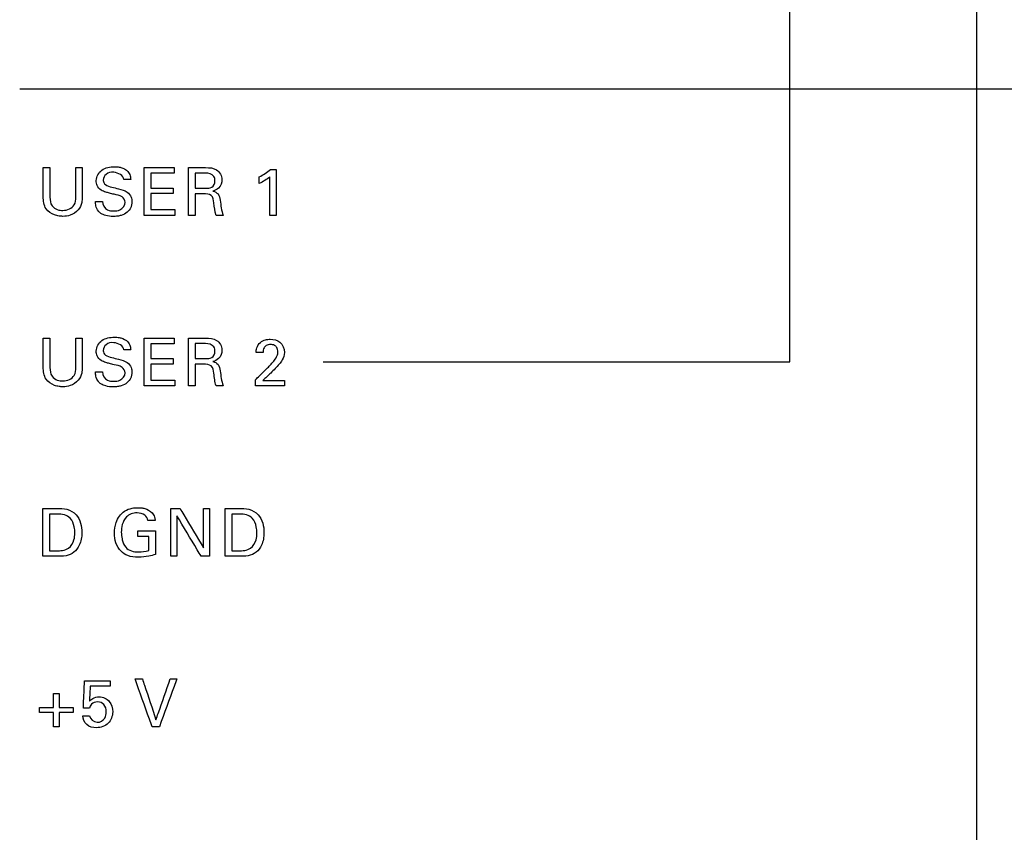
# Model space of a CAD drawing. Header units: inches. Extents: x 0 to 34, y 0 to 22.
# Tile 57 of 100: x 14.9 to 16, y 15.6 to 16.5. Entities that reach past the tile are written whole.
import ezdxf

# ---------------------------------------------------------------- set-up
doc = ezdxf.new("R2010")
doc.units = ezdxf.units.IN
doc.header["$LTSCALE"] = 1.87
doc.header["$MEASUREMENT"] = 0
doc.layers.get('0').update_dxf_attribs({"linetype": 'CONTINUOUS'})
doc.layers.add('DATUMCURVES', color=7, linetype='CONTINUOUS')
doc.layers.add('DIMENSIONS', color=7, linetype='CONTINUOUS')
doc.styles.get("Standard").update_dxf_attribs({"font": 'txt', "width": 0.8})
doc.dimstyles.new('DIMSTYLE_1', dxfattribs={"dimtxt": 0.125, "dimasz": 0.18, "dimexe": 0.18, "dimexo": 0.0625, "dimgap": 0.09, "dimtad": 0, "dimtih": 1, "dimtoh": 1, "dimdec": 3, "dimzin": 4, "dimdsep": 46, "dimtxsty": 'STANDARD', "dimblk": '_FILLED', "dimblk1": '_FILLED', "dimblk2": '_FILLED', "dimcen": 0.09, "dimadec": 0, "dimazin": 0, "dimtp": 0.001, "dimtm": 0.001, "dimtfac": 1, "dimtdec": 3, "dimtofl": 0, "dimtmove": 0, "dimatfit": 3, "dimldrblk": '_FILLED', "dimfxl": 1, "dimtolj": 1, "dimtzin": 4, "dimarcsym": 0})

# ---------------------------------------------------------------- blocks, each defined once
blk = doc.blocks.new('_FILLED')
at = {"color": 0, "linetype": 'BYBLOCK'}
blk.add_solid([(0, 0), (-1, 0.1736), (-1, -0.1736)], dxfattribs=at)
blk = doc.blocks.new('*D23')
at = {"layer": 'DIMENSIONS', "color": 2, "linetype": 'CONTINUOUS'}
for p, q in [((14.8785, 16.4543), (17.9417, 16.4543)), ((17.8167, 16.4543), (17.8167, 13.5329)), ((17.8167, 10.4104), (17.8167, 13.2829)), ((14.8785, 10.4104), (17.9417, 10.4104))]:
    blk.add_line(p, q, dxfattribs=at)
at = {"layer": 'DIMENSIONS', "color": 2, "linetype": 'CONTINUOUS', "xscale": 0.18, "yscale": 0.18, "zscale": 0.18}
for p, rotation in [((17.8167, 16.4543), 90), ((17.8167, 10.4104), 270)]:
    blk.add_blockref('_FILLED', p, dxfattribs=dict(at, rotation=rotation))
at = {"layer": 'DIMENSIONS', "color": 2, "linetype": 'CONTINUOUS', "width": 0.8}
for s, p in [('[', (17.7292, 13.3454)), (']', (18.4292, 13.3454)), ('6.044', (17.1042, 13.3454)), ('153.52', (17.8292, 13.3454))]:
    blk.add_text(s, height=0.125, dxfattribs=at).set_placement(p)

msp = doc.modelspace()

# ---------------------------------------------------------------- linework, layer by layer
at = {"layer": 'DATUMCURVES', "color": 40, "linetype": 'CONTINUOUS'}
for points, knots in [([(15.9845, 18.156, 0.8645), (15.9845, 17.7306, 0.8645), (15.9845, 15.0079, 0.8645), (15.9845, 12.2853, 0.8645), (15.9845, 9.9881, 0.8645)], [0, 0, 0, 0, 0.15625, 1, 1, 1, 1]), ([(15.7689, 16.1391, 0.8645), (15.7689, 16.1877, 0.8645), (15.7689, 16.4992, 0.8645), (15.7689, 16.8107, 0.8645), (15.7689, 17.0735, 0.8645)], [0, 0, 0, 0, 0.15625, 1, 1, 1, 1]), ([(14.9058, 16.3298, 0.8645), (14.9058, 16.3315, 0.8645), (14.9058, 16.3427, 0.8645), (14.9058, 16.3539, 0.8645), (14.9058, 16.3634, 0.8645)], [0, 0, 0, 0, 0.15625, 1, 1, 1, 1]), ([(14.9135, 16.3634, 0.8645), (14.9135, 16.3616, 0.8645), (14.9135, 16.3502, 0.8645), (14.9135, 16.3388, 0.8645), (14.9135, 16.3292, 0.8645)], [0, 0, 0, 0, 0.15625, 1, 1, 1, 1]), ([(14.9434, 16.3295, 0.8645), (14.9434, 16.3313, 0.8645), (14.9434, 16.3426, 0.8645), (14.9434, 16.3539, 0.8645), (14.9434, 16.3634, 0.8645)], [0, 0, 0, 0, 0.15625, 1, 1, 1, 1]), ([(14.9508, 16.3634, 0.8645), (14.9508, 16.3616, 0.8645), (14.9508, 16.3503, 0.8645), (14.9508, 16.3389, 0.8645), (14.9508, 16.3294, 0.8645)], [0, 0, 0, 0, 0.15625, 1, 1, 1, 1]), ([(15.0004, 16.3233, 0.8645), (15.0004, 16.3257, 0.8645), (14.9968, 16.3313, 0.8645), (14.9889, 16.3321, 0.8645), (14.9827, 16.3338, 0.8645), (14.9776, 16.3352, 0.8645), (14.9722, 16.3372, 0.8645), (14.9678, 16.3421, 0.8645), (14.966, 16.3511, 0.8645), (14.9712, 16.3604, 0.8645), (14.9804, 16.3638, 0.8645), (14.9873, 16.3647, 0.8645), (14.9918, 16.3643, 0.8645), (14.9936, 16.364, 0.8645)], [0, 0, 0, 0, 0.089381, 0.210989, 0.281629, 0.334689, 0.408526, 0.494877, 0.567064, 0.741252, 0.83297, 0.929521, 1, 1, 1, 1]), ([(14.9989, 16.3496, 0.8645), (14.9987, 16.3544, 0.8645), (14.9887, 16.3595, 0.8645), (14.9783, 16.3571, 0.8645), (14.975, 16.3515, 0.8645), (14.9751, 16.3488, 0.8645), (14.9751, 16.3487, 0.8645)], [0, 0, 0, 0, 0.458127, 0.755131, 0.988308, 1, 1, 1, 1]), ([(14.9936, 16.364, 0.8645), (14.9942, 16.3638, 0.8645), (14.9979, 16.363, 0.8645), (15.0033, 16.3604, 0.8645), (15.0065, 16.3545, 0.8645), (15.0068, 16.3511, 0.8645), (15.0069, 16.3496, 0.8645)], [0, 0, 0, 0, 0.08846, 0.522519, 0.795769, 1, 1, 1, 1]), ([(15.0225, 16.3634, 0.8645), (15.0243, 16.3634, 0.8645), (15.0359, 16.3634, 0.8645), (15.0474, 16.3634, 0.8645), (15.0571, 16.3634, 0.8645)], [0, 0, 0, 0, 0.15625, 1, 1, 1, 1]), ([(15.0225, 16.3082, 0.8645), (15.0225, 16.3111, 0.8645), (15.0225, 16.3295, 0.8645), (15.0225, 16.3479, 0.8645), (15.0225, 16.3634, 0.8645)], [0, 0, 0, 0, 0.15625, 1, 1, 1, 1]), ([(15.0571, 16.3569, 0.8645), (15.0557, 16.3569, 0.8645), (15.0468, 16.3569, 0.8645), (15.0378, 16.3569, 0.8645), (15.0302, 16.3569, 0.8645)], [0, 0, 0, 0, 0.15625, 1, 1, 1, 1]), ([(15.0302, 16.3569, 0.8645), (15.0302, 16.356, 0.8645), (15.0302, 16.3503, 0.8645), (15.0302, 16.3445, 0.8645), (15.0302, 16.3397, 0.8645)], [0, 0, 0, 0, 0.15625, 1, 1, 1, 1]), ([(15.0738, 16.3634, 0.8645), (15.0748, 16.3634, 0.8645), (15.0814, 16.3634, 0.8645), (15.088, 16.3634, 0.8645), (15.0935, 16.3634, 0.8645)], [0, 0, 0, 0, 0.15625, 1, 1, 1, 1]), ([(15.0738, 16.3082, 0.8645), (15.0738, 16.3111, 0.8645), (15.0738, 16.3295, 0.8645), (15.0738, 16.3479, 0.8645), (15.0738, 16.3634, 0.8645)], [0, 0, 0, 0, 0.15625, 1, 1, 1, 1]), ([(15.0812, 16.357, 0.8645), (15.0812, 16.3561, 0.8645), (15.0812, 16.3503, 0.8645), (15.0812, 16.3445, 0.8645), (15.0812, 16.3396, 0.8645)], [0, 0, 0, 0, 0.15625, 1, 1, 1, 1]), ([(15.1043, 16.348, 0.8645), (15.1043, 16.3498, 0.8645), (15.1033, 16.3555, 0.8645), (15.0968, 16.357, 0.8645), (15.0933, 16.357, 0.8645)], [0, 0, 0, 0, 0.338154, 1, 1, 1, 1]), ([(15.0935, 16.3634, 0.8645), (15.0978, 16.3634, 0.8645), (15.1073, 16.3629, 0.8645), (15.1142, 16.3503, 0.8645), (15.1099, 16.3397, 0.8645), (15.1043, 16.3368, 0.8645), (15.1019, 16.3362, 0.8645)], [0, 0, 0, 0, 0.296361, 0.58913, 0.830087, 1, 1, 1, 1]), ([(15.1751, 16.3611, 0.8645), (15.1751, 16.3583, 0.8645), (15.1751, 16.3407, 0.8645), (15.1751, 16.3231, 0.8645), (15.1751, 16.3082, 0.8645)], [0, 0, 0, 0, 0.15625, 1, 1, 1, 1]), ([(14.9751, 16.3487, 0.8645), (14.9753, 16.3469, 0.8645), (14.9776, 16.3423, 0.8645), (14.9824, 16.3415, 0.8645), (14.985, 16.3409, 0.8645)], [0, 0, 0, 0, 0.406554, 1, 1, 1, 1]), ([(15.1678, 16.3082, 0.8645), (15.1678, 16.3105, 0.8645), (15.1678, 16.3254, 0.8645), (15.1678, 16.3402, 0.8645), (15.1678, 16.3528, 0.8645)], [0, 0, 0, 0, 0.15625, 1, 1, 1, 1]), ([(15.0028, 16.3351, 0.8645), (15.0049, 16.3337, 0.8645), (15.0078, 16.3301, 0.8645), (15.0085, 16.3246, 0.8645), (15.0081, 16.3206, 0.8645), (15.0067, 16.3162, 0.8645), (15.0029, 16.3112, 0.8645), (14.997, 16.3083, 0.8645), (14.9914, 16.3071, 0.8645), (14.9854, 16.3068, 0.8645), (14.9788, 16.3074, 0.8645), (14.9741, 16.3094, 0.8645), (14.9724, 16.3105, 0.8645)], [0, 0, 0, 0, 0.129016, 0.217516, 0.27858, 0.337381, 0.454951, 0.587219, 0.663939, 0.749688, 0.896446, 1, 1, 1, 1]), ([(14.985, 16.3409, 0.8645), (14.9877, 16.3402, 0.8645), (14.9937, 16.3387, 0.8645), (14.9999, 16.3371, 0.8645), (15.0028, 16.3351, 0.8645)], [0, 0, 0, 0, 0.433719, 1, 1, 1, 1]), ([(15.0302, 16.3397, 0.8645), (15.0315, 16.3397, 0.8645), (15.0401, 16.3397, 0.8645), (15.0486, 16.3397, 0.8645), (15.0558, 16.3397, 0.8645)], [0, 0, 0, 0, 0.15625, 1, 1, 1, 1]), ([(15.1019, 16.3362, 0.8645), (15.1041, 16.3356, 0.8645), (15.109, 16.3334, 0.8645), (15.1105, 16.3251, 0.8645), (15.1113, 16.3168, 0.8645), (15.1128, 16.311, 0.8645), (15.1137, 16.3082, 0.8645)], [0, 0, 0, 0, 0.208781, 0.450485, 0.726445, 1, 1, 1, 1]), ([(14.9508, 16.3294, 0.8645), (14.9508, 16.3272, 0.8645), (14.9505, 16.322, 0.8645), (14.9466, 16.3135, 0.8645), (14.938, 16.308, 0.8645), (14.9298, 16.3069, 0.8645), (14.9237, 16.3073, 0.8645), (14.9166, 16.309, 0.8645), (14.9069, 16.3154, 0.8645), (14.9058, 16.325, 0.8645), (14.9058, 16.3298, 0.8645)], [0, 0, 0, 0, 0.089515, 0.217262, 0.376212, 0.494188, 0.557338, 0.632795, 0.800968, 1, 1, 1, 1]), ([(14.9135, 16.3292, 0.8645), (14.9135, 16.3258, 0.8645), (14.9143, 16.3193, 0.8645), (14.9216, 16.3145, 0.8645), (14.931, 16.3131, 0.8645), (14.9428, 16.3175, 0.8645), (14.9434, 16.3264, 0.8645), (14.9434, 16.3295, 0.8645)], [0, 0, 0, 0, 0.211642, 0.36864, 0.503371, 0.80339, 1, 1, 1, 1]), ([(14.9724, 16.3105, 0.8645), (14.9713, 16.3113, 0.8645), (14.9686, 16.3136, 0.8645), (14.9664, 16.3187, 0.8645), (14.9662, 16.3227, 0.8645), (14.9662, 16.3243, 0.8645)], [0, 0, 0, 0, 0.254928, 0.678454, 1, 1, 1, 1]), ([(14.9742, 16.3243, 0.8645), (14.9743, 16.3206, 0.8645), (14.9782, 16.3135, 0.8645), (14.985, 16.3134, 0.8645), (14.9875, 16.3134, 0.8645)], [0, 0, 0, 0, 0.603197, 1, 1, 1, 1]), ([(14.9875, 16.3134, 0.8645), (14.9898, 16.3134, 0.8645), (14.9958, 16.3138, 0.8645), (15.0004, 16.3197, 0.8645), (15.0004, 16.3233, 0.8645)], [0, 0, 0, 0, 0.395938, 1, 1, 1, 1]), ([(15.0558, 16.3333, 0.8645), (15.0545, 16.3333, 0.8645), (15.046, 16.3333, 0.8645), (15.0374, 16.3333, 0.8645), (15.0302, 16.3333, 0.8645)], [0, 0, 0, 0, 0.15625, 1, 1, 1, 1]), ([(15.0302, 16.3333, 0.8645), (15.0302, 16.3323, 0.8645), (15.0302, 16.3262, 0.8645), (15.0302, 16.3201, 0.8645), (15.0302, 16.3149, 0.8645)], [0, 0, 0, 0, 0.15625, 1, 1, 1, 1]), ([(15.0814, 16.3331, 0.8645), (15.0814, 16.3318, 0.8645), (15.0814, 16.3235, 0.8645), (15.0814, 16.3152, 0.8645), (15.0814, 16.3082, 0.8645)], [0, 0, 0, 0, 0.15625, 1, 1, 1, 1]), ([(15.1056, 16.3082, 0.8645), (15.104, 16.3129, 0.8645), (15.1036, 16.3203, 0.8645), (15.1015, 16.3329, 0.8645), (15.0941, 16.3331, 0.8645), (15.091, 16.3331, 0.8645)], [0, 0, 0, 0, 0.449472, 0.720409, 1, 1, 1, 1]), ([(15.0302, 16.3149, 0.8645), (15.0316, 16.3149, 0.8645), (15.0408, 16.3149, 0.8645), (15.05, 16.3149, 0.8645), (15.0578, 16.3149, 0.8645)], [0, 0, 0, 0, 0.15625, 1, 1, 1, 1]), ([(15.0578, 16.3082, 0.8645), (15.0559, 16.3082, 0.8645), (15.0442, 16.3082, 0.8645), (15.0324, 16.3082, 0.8645), (15.0225, 16.3082, 0.8645)], [0, 0, 0, 0, 0.15625, 1, 1, 1, 1]), ([(14.9058, 16.1328, 0.8645), (14.9058, 16.1345, 0.8645), (14.9058, 16.1457, 0.8645), (14.9058, 16.1569, 0.8645), (14.9058, 16.1664, 0.8645)], [0, 0, 0, 0, 0.15625, 1, 1, 1, 1]), ([(14.9135, 16.1664, 0.8645), (14.9135, 16.1646, 0.8645), (14.9135, 16.1532, 0.8645), (14.9135, 16.1418, 0.8645), (14.9135, 16.1322, 0.8645)], [0, 0, 0, 0, 0.15625, 1, 1, 1, 1]), ([(14.9434, 16.1325, 0.8645), (14.9434, 16.1343, 0.8645), (14.9434, 16.1456, 0.8645), (14.9434, 16.1569, 0.8645), (14.9434, 16.1664, 0.8645)], [0, 0, 0, 0, 0.15625, 1, 1, 1, 1]), ([(14.9508, 16.1664, 0.8645), (14.9508, 16.1646, 0.8645), (14.9508, 16.1533, 0.8645), (14.9508, 16.1419, 0.8645), (14.9508, 16.1324, 0.8645)], [0, 0, 0, 0, 0.15625, 1, 1, 1, 1]), ([(15.0004, 16.1263, 0.8645), (15.0004, 16.1287, 0.8645), (14.9968, 16.1343, 0.8645), (14.9889, 16.1351, 0.8645), (14.9827, 16.1369, 0.8645), (14.9776, 16.1382, 0.8645), (14.9722, 16.1402, 0.8645), (14.9678, 16.1451, 0.8645), (14.966, 16.1541, 0.8645), (14.9712, 16.1634, 0.8645), (14.9804, 16.1668, 0.8645), (14.9873, 16.1677, 0.8645), (14.9918, 16.1673, 0.8645), (14.9936, 16.167, 0.8645)], [0, 0, 0, 0, 0.089407, 0.211001, 0.281652, 0.334714, 0.408523, 0.494872, 0.567057, 0.741269, 0.832977, 0.929523, 1, 1, 1, 1]), ([(14.9936, 16.167, 0.8645), (14.9942, 16.1668, 0.8645), (14.9979, 16.166, 0.8645), (15.0033, 16.1634, 0.8645), (15.0065, 16.1575, 0.8645), (15.0068, 16.1541, 0.8645), (15.0069, 16.1526, 0.8645)], [0, 0, 0, 0, 0.088455, 0.522481, 0.795769, 1, 1, 1, 1]), ([(15.0225, 16.1664, 0.8645), (15.0243, 16.1664, 0.8645), (15.0359, 16.1664, 0.8645), (15.0474, 16.1664, 0.8645), (15.0571, 16.1664, 0.8645)], [0, 0, 0, 0, 0.15625, 1, 1, 1, 1]), ([(15.0225, 16.1112, 0.8645), (15.0225, 16.1141, 0.8645), (15.0225, 16.1325, 0.8645), (15.0225, 16.1509, 0.8645), (15.0225, 16.1664, 0.8645)], [0, 0, 0, 0, 0.15625, 1, 1, 1, 1]), ([(15.0738, 16.1664, 0.8645), (15.0748, 16.1664, 0.8645), (15.0814, 16.1664, 0.8645), (15.088, 16.1664, 0.8645), (15.0935, 16.1664, 0.8645)], [0, 0, 0, 0, 0.15625, 1, 1, 1, 1]), ([(15.0738, 16.1112, 0.8645), (15.0738, 16.1141, 0.8645), (15.0738, 16.1325, 0.8645), (15.0738, 16.1509, 0.8645), (15.0738, 16.1664, 0.8645)], [0, 0, 0, 0, 0.15625, 1, 1, 1, 1]), ([(15.0935, 16.1664, 0.8645), (15.0978, 16.1664, 0.8645), (15.1073, 16.1659, 0.8645), (15.1142, 16.1533, 0.8645), (15.1099, 16.1427, 0.8645), (15.1043, 16.1398, 0.8645), (15.1019, 16.1392, 0.8645)], [0, 0, 0, 0, 0.296361, 0.58913, 0.830087, 1, 1, 1, 1]), ([(15.1519, 16.1497, 0.8645), (15.1519, 16.1514, 0.8645), (15.1523, 16.1558, 0.8645), (15.1561, 16.1616, 0.8645), (15.1622, 16.1646, 0.8645), (15.1702, 16.1655, 0.8645), (15.1811, 16.1631, 0.8645), (15.1846, 16.154, 0.8645), (15.1846, 16.1497, 0.8645)], [0, 0, 0, 0, 0.10704, 0.258387, 0.390744, 0.504264, 0.739364, 1, 1, 1, 1]), ([(14.9989, 16.1526, 0.8645), (14.9987, 16.1574, 0.8645), (14.9887, 16.1625, 0.8645), (14.9783, 16.1601, 0.8645), (14.975, 16.1545, 0.8645), (14.9751, 16.1518, 0.8645), (14.9751, 16.1517, 0.8645)], [0, 0, 0, 0, 0.458127, 0.755132, 0.988308, 1, 1, 1, 1]), ([(15.0571, 16.1599, 0.8645), (15.0557, 16.1599, 0.8645), (15.0468, 16.1599, 0.8645), (15.0378, 16.1599, 0.8645), (15.0302, 16.1599, 0.8645)], [0, 0, 0, 0, 0.15625, 1, 1, 1, 1]), ([(15.0302, 16.1599, 0.8645), (15.0302, 16.159, 0.8645), (15.0302, 16.1533, 0.8645), (15.0302, 16.1475, 0.8645), (15.0302, 16.1427, 0.8645)], [0, 0, 0, 0, 0.15625, 1, 1, 1, 1]), ([(15.0812, 16.16, 0.8645), (15.0812, 16.1591, 0.8645), (15.0812, 16.1533, 0.8645), (15.0812, 16.1475, 0.8645), (15.0812, 16.1426, 0.8645)], [0, 0, 0, 0, 0.15625, 1, 1, 1, 1]), ([(15.1043, 16.151, 0.8645), (15.1043, 16.1528, 0.8645), (15.1033, 16.1585, 0.8645), (15.0968, 16.16, 0.8645), (15.0933, 16.16, 0.8645)], [0, 0, 0, 0, 0.338295, 1, 1, 1, 1]), ([(15.1624, 16.1568, 0.8645), (15.1619, 16.1563, 0.8645), (15.1602, 16.1542, 0.8645), (15.1599, 16.1515, 0.8645), (15.1599, 16.1497, 0.8645)], [0, 0, 0, 0, 0.29005, 1, 1, 1, 1]), ([(15.1649, 16.1318, 0.8645), (15.1678, 16.1346, 0.8645), (15.172, 16.1391, 0.8645), (15.1763, 16.1454, 0.8645), (15.1773, 16.1506, 0.8645), (15.1764, 16.1552, 0.8645), (15.1729, 16.1585, 0.8645), (15.1684, 16.1592, 0.8645), (15.1645, 16.1585, 0.8645), (15.1628, 16.1572, 0.8645), (15.1624, 16.1568, 0.8645)], [0, 0, 0, 0, 0.286595, 0.428539, 0.528322, 0.656554, 0.738104, 0.846428, 0.964997, 1, 1, 1, 1]), ([(14.9751, 16.1517, 0.8645), (14.9753, 16.1499, 0.8645), (14.9776, 16.1453, 0.8645), (14.9824, 16.1445, 0.8645), (14.985, 16.1439, 0.8645)], [0, 0, 0, 0, 0.406561, 1, 1, 1, 1]), ([(14.985, 16.1439, 0.8645), (14.9877, 16.1433, 0.8645), (14.9937, 16.1417, 0.8645), (14.9999, 16.1401, 0.8645), (15.0028, 16.1381, 0.8645)], [0, 0, 0, 0, 0.433659, 1, 1, 1, 1]), ([(15.0302, 16.1427, 0.8645), (15.0315, 16.1427, 0.8645), (15.0401, 16.1427, 0.8645), (15.0486, 16.1427, 0.8645), (15.0558, 16.1427, 0.8645)], [0, 0, 0, 0, 0.15625, 1, 1, 1, 1]), ([(15.1846, 16.1497, 0.8645), (15.1846, 16.1467, 0.8645), (15.1828, 16.1418, 0.8645), (15.1798, 16.1379, 0.8645), (15.1786, 16.1364, 0.8645)], [0, 0, 0, 0, 0.60955, 1, 1, 1, 1]), ([(14.9508, 16.1324, 0.8645), (14.9508, 16.1302, 0.8645), (14.9505, 16.125, 0.8645), (14.9466, 16.1165, 0.8645), (14.938, 16.111, 0.8645), (14.9298, 16.1099, 0.8645), (14.9237, 16.1103, 0.8645), (14.9166, 16.112, 0.8645), (14.9069, 16.1184, 0.8645), (14.9058, 16.128, 0.8645), (14.9058, 16.1328, 0.8645)], [0, 0, 0, 0, 0.089466, 0.217168, 0.376163, 0.49414, 0.557289, 0.632748, 0.80097, 1, 1, 1, 1]), ([(14.9135, 16.1322, 0.8645), (14.9135, 16.1288, 0.8645), (14.9143, 16.1223, 0.8645), (14.9216, 16.1175, 0.8645), (14.931, 16.1161, 0.8645), (14.9428, 16.1205, 0.8645), (14.9434, 16.1294, 0.8645), (14.9434, 16.1325, 0.8645)], [0, 0, 0, 0, 0.211647, 0.368617, 0.503359, 0.803386, 1, 1, 1, 1]), ([(15.0028, 16.1381, 0.8645), (15.0049, 16.1367, 0.8645), (15.0078, 16.1331, 0.8645), (15.0085, 16.1276, 0.8645), (15.0081, 16.1236, 0.8645), (15.0067, 16.1192, 0.8645), (15.0029, 16.1142, 0.8645), (14.997, 16.1113, 0.8645), (14.9914, 16.1101, 0.8645), (14.9854, 16.1098, 0.8645), (14.9788, 16.1104, 0.8645), (14.9741, 16.1124, 0.8645), (14.9724, 16.1135, 0.8645)], [0, 0, 0, 0, 0.129016, 0.217516, 0.27858, 0.337381, 0.454951, 0.587219, 0.663939, 0.749688, 0.896446, 1, 1, 1, 1]), ([(15.0558, 16.1363, 0.8645), (15.0545, 16.1363, 0.8645), (15.046, 16.1363, 0.8645), (15.0374, 16.1363, 0.8645), (15.0302, 16.1363, 0.8645)], [0, 0, 0, 0, 0.15625, 1, 1, 1, 1]), ([(15.0302, 16.1363, 0.8645), (15.0302, 16.1353, 0.8645), (15.0302, 16.1292, 0.8645), (15.0302, 16.1231, 0.8645), (15.0302, 16.1179, 0.8645)], [0, 0, 0, 0, 0.15625, 1, 1, 1, 1]), ([(15.0814, 16.1361, 0.8645), (15.0814, 16.1348, 0.8645), (15.0814, 16.1265, 0.8645), (15.0814, 16.1182, 0.8645), (15.0814, 16.1112, 0.8645)], [0, 0, 0, 0, 0.15625, 1, 1, 1, 1]), ([(15.1056, 16.1112, 0.8645), (15.104, 16.1159, 0.8645), (15.1036, 16.1233, 0.8645), (15.1015, 16.1359, 0.8645), (15.0941, 16.1361, 0.8645), (15.091, 16.1361, 0.8645)], [0, 0, 0, 0, 0.449675, 0.720347, 1, 1, 1, 1]), ([(15.1019, 16.1392, 0.8645), (15.1041, 16.1386, 0.8645), (15.109, 16.1364, 0.8645), (15.1105, 16.128, 0.8645), (15.1113, 16.1198, 0.8645), (15.1128, 16.114, 0.8645), (15.1137, 16.1112, 0.8645)], [0, 0, 0, 0, 0.20879, 0.450504, 0.72647, 1, 1, 1, 1]), ([(15.1511, 16.1182, 0.8645), (15.1518, 16.1189, 0.8645), (15.1564, 16.1234, 0.8645), (15.161, 16.1279, 0.8645), (15.1649, 16.1318, 0.8645)], [0, 0, 0, 0, 0.15625, 1, 1, 1, 1]), ([(14.9724, 16.1135, 0.8645), (14.9713, 16.1142, 0.8645), (14.9686, 16.1166, 0.8645), (14.9664, 16.1217, 0.8645), (14.9662, 16.1257, 0.8645), (14.9662, 16.1273, 0.8645)], [0, 0, 0, 0, 0.254931, 0.678614, 1, 1, 1, 1]), ([(14.9742, 16.1273, 0.8645), (14.9743, 16.1236, 0.8645), (14.9782, 16.1165, 0.8645), (14.985, 16.1164, 0.8645), (14.9875, 16.1164, 0.8645)], [0, 0, 0, 0, 0.603197, 1, 1, 1, 1]), ([(14.9875, 16.1164, 0.8645), (14.9898, 16.1164, 0.8645), (14.9958, 16.1168, 0.8645), (15.0004, 16.1227, 0.8645), (15.0004, 16.1263, 0.8645)], [0, 0, 0, 0, 0.395938, 1, 1, 1, 1]), ([(15.0302, 16.1179, 0.8645), (15.0316, 16.1179, 0.8645), (15.0408, 16.1179, 0.8645), (15.05, 16.1179, 0.8645), (15.0578, 16.1179, 0.8645)], [0, 0, 0, 0, 0.15625, 1, 1, 1, 1]), ([(15.0578, 16.1112, 0.8645), (15.0559, 16.1112, 0.8645), (15.0442, 16.1112, 0.8645), (15.0324, 16.1112, 0.8645), (15.0225, 16.1112, 0.8645)], [0, 0, 0, 0, 0.15625, 1, 1, 1, 1]), ([(15.1847, 16.1112, 0.8645), (15.183, 16.1112, 0.8645), (15.1718, 16.1112, 0.8645), (15.1606, 16.1112, 0.8645), (15.1511, 16.1112, 0.8645)], [0, 0, 0, 0, 0.15625, 1, 1, 1, 1]), ([(15.1596, 16.1173, 0.8645), (15.1609, 16.1173, 0.8645), (15.1693, 16.1173, 0.8645), (15.1776, 16.1173, 0.8645), (15.1847, 16.1173, 0.8645)], [0, 0, 0, 0, 0.15625, 1, 1, 1, 1]), ([(14.988, 15.9409, 0.8645), (14.988, 15.945, 0.8645), (14.9894, 15.9546, 0.8645), (14.9971, 15.9662, 0.8645), (15.0076, 15.9699, 0.8645), (15.0142, 15.9704, 0.8645), (15.0191, 15.9702, 0.8645), (15.0249, 15.9692, 0.8645), (15.031, 15.9659, 0.8645), (15.0346, 15.9602, 0.8645), (15.035, 15.9569, 0.8645), (15.0352, 15.9556, 0.8645)], [0, 0, 0, 0, 0.170808, 0.400113, 0.528669, 0.621341, 0.67172, 0.730143, 0.865841, 0.945138, 1, 1, 1, 1]), ([(14.9054, 15.9694, 0.8645), (14.9063, 15.9694, 0.8645), (14.9116, 15.9694, 0.8645), (14.9169, 15.9694, 0.8645), (14.9214, 15.9694, 0.8645)], [0, 0, 0, 0, 0.15625, 1, 1, 1, 1]), ([(14.9054, 15.9142, 0.8645), (14.9054, 15.9171, 0.8645), (14.9054, 15.9355, 0.8645), (14.9054, 15.9539, 0.8645), (14.9054, 15.9694, 0.8645)], [0, 0, 0, 0, 0.15625, 1, 1, 1, 1]), ([(14.9131, 15.963, 0.8645), (14.9131, 15.9608, 0.8645), (14.9131, 15.9466, 0.8645), (14.9131, 15.9325, 0.8645), (14.9131, 15.9205, 0.8645)], [0, 0, 0, 0, 0.15625, 1, 1, 1, 1]), ([(14.9214, 15.9694, 0.8645), (14.9253, 15.9694, 0.8645), (14.9334, 15.9695, 0.8645), (14.9476, 15.9613, 0.8645), (14.9517, 15.9435, 0.8645), (14.9489, 15.928, 0.8645), (14.9419, 15.918, 0.8645), (14.9318, 15.914, 0.8645), (14.9247, 15.9142, 0.8645), (14.9209, 15.9142, 0.8645)], [0, 0, 0, 0, 0.126369, 0.260527, 0.49878, 0.659765, 0.770294, 0.878606, 1, 1, 1, 1]), ([(14.9423, 15.941, 0.8645), (14.9423, 15.9435, 0.8645), (14.9417, 15.9494, 0.8645), (14.9376, 15.9609, 0.8645), (14.9274, 15.963, 0.8645), (14.9222, 15.963, 0.8645)], [0, 0, 0, 0, 0.215476, 0.541679, 1, 1, 1, 1]), ([(15.0268, 15.9556, 0.8645), (15.0264, 15.958, 0.8645), (15.0233, 15.9633, 0.8645), (15.0149, 15.9646, 0.8645), (15.0074, 15.9638, 0.8645), (15.0005, 15.9592, 0.8645), (14.9968, 15.9512, 0.8645), (14.9957, 15.9424, 0.8645), (14.9963, 15.9369, 0.8645), (14.9968, 15.9345, 0.8645)], [0, 0, 0, 0, 0.129036, 0.289526, 0.416814, 0.531126, 0.710472, 0.868066, 1, 1, 1, 1]), ([(15.0532, 15.9142, 0.8645), (15.0532, 15.9171, 0.8645), (15.0532, 15.9355, 0.8645), (15.0532, 15.9539, 0.8645), (15.0532, 15.9694, 0.8645)], [0, 0, 0, 0, 0.15625, 1, 1, 1, 1]), ([(15.0882, 15.9142, 0.8645), (15.0868, 15.9167, 0.8645), (15.0774, 15.9323, 0.8645), (15.0681, 15.9479, 0.8645), (15.0602, 15.9611, 0.8645)], [0, 0, 0, 0, 0.15625, 1, 1, 1, 1]), ([(15.0602, 15.9611, 0.8645), (15.0602, 15.9586, 0.8645), (15.0602, 15.943, 0.8645), (15.0602, 15.9274, 0.8645), (15.0602, 15.9142, 0.8645)], [0, 0, 0, 0, 0.15625, 1, 1, 1, 1]), ([(15.0639, 15.9694, 0.8645), (15.0653, 15.967, 0.8645), (15.0743, 15.9518, 0.8645), (15.0834, 15.9366, 0.8645), (15.091, 15.9238, 0.8645)], [0, 0, 0, 0, 0.15625, 1, 1, 1, 1]), ([(15.091, 15.9238, 0.8645), (15.091, 15.9261, 0.8645), (15.091, 15.9414, 0.8645), (15.091, 15.9566, 0.8645), (15.091, 15.9694, 0.8645)], [0, 0, 0, 0, 0.15625, 1, 1, 1, 1]), ([(15.098, 15.9694, 0.8645), (15.098, 15.9665, 0.8645), (15.098, 15.9481, 0.8645), (15.098, 15.9297, 0.8645), (15.098, 15.9142, 0.8645)], [0, 0, 0, 0, 0.15625, 1, 1, 1, 1]), ([(15.116, 15.9694, 0.8645), (15.1168, 15.9694, 0.8645), (15.1221, 15.9694, 0.8645), (15.1274, 15.9694, 0.8645), (15.1319, 15.9694, 0.8645)], [0, 0, 0, 0, 0.15625, 1, 1, 1, 1]), ([(15.116, 15.9142, 0.8645), (15.116, 15.9171, 0.8645), (15.116, 15.9355, 0.8645), (15.116, 15.9539, 0.8645), (15.116, 15.9694, 0.8645)], [0, 0, 0, 0, 0.15625, 1, 1, 1, 1]), ([(15.1236, 15.963, 0.8645), (15.1236, 15.9608, 0.8645), (15.1236, 15.9466, 0.8645), (15.1236, 15.9325, 0.8645), (15.1236, 15.9205, 0.8645)], [0, 0, 0, 0, 0.15625, 1, 1, 1, 1]), ([(15.1319, 15.9694, 0.8645), (15.1358, 15.9694, 0.8645), (15.1439, 15.9695, 0.8645), (15.1581, 15.9613, 0.8645), (15.1622, 15.9435, 0.8645), (15.1595, 15.928, 0.8645), (15.1525, 15.918, 0.8645), (15.1423, 15.914, 0.8645), (15.1352, 15.9142, 0.8645), (15.1315, 15.9142, 0.8645)], [0, 0, 0, 0, 0.126477, 0.260531, 0.498821, 0.65981, 0.770303, 0.878611, 1, 1, 1, 1]), ([(15.1528, 15.941, 0.8645), (15.1528, 15.9435, 0.8645), (15.1522, 15.9494, 0.8645), (15.1481, 15.9609, 0.8645), (15.1379, 15.963, 0.8645), (15.1328, 15.963, 0.8645)], [0, 0, 0, 0, 0.2154, 0.541489, 1, 1, 1, 1]), ([(14.9206, 15.9205, 0.8645), (14.9255, 15.9205, 0.8645), (14.9353, 15.921, 0.8645), (14.9417, 15.9319, 0.8645), (14.9423, 15.9384, 0.8645), (14.9423, 15.941, 0.8645)], [0, 0, 0, 0, 0.431605, 0.764974, 1, 1, 1, 1]), ([(15.0354, 15.9164, 0.8645), (15.0329, 15.9155, 0.8645), (15.0265, 15.9137, 0.8645), (15.0157, 15.9126, 0.8645), (15.0042, 15.9138, 0.8645), (14.9946, 15.9198, 0.8645), (14.9891, 15.9294, 0.8645), (14.988, 15.937, 0.8645), (14.988, 15.9409, 0.8645)], [0, 0, 0, 0, 0.120873, 0.3104, 0.504573, 0.645894, 0.821388, 1, 1, 1, 1]), ([(15.0151, 15.9436, 0.8645), (15.0162, 15.9436, 0.8645), (15.0229, 15.9436, 0.8645), (15.0297, 15.9436, 0.8645), (15.0354, 15.9436, 0.8645)], [0, 0, 0, 0, 0.15625, 1, 1, 1, 1]), ([(15.0277, 15.9209, 0.8645), (15.0277, 15.9217, 0.8645), (15.0277, 15.9272, 0.8645), (15.0277, 15.9326, 0.8645), (15.0277, 15.9372, 0.8645)], [0, 0, 0, 0, 0.15625, 1, 1, 1, 1]), ([(15.0354, 15.9436, 0.8645), (15.0354, 15.9421, 0.8645), (15.0354, 15.9331, 0.8645), (15.0354, 15.924, 0.8645), (15.0354, 15.9164, 0.8645)], [0, 0, 0, 0, 0.15625, 1, 1, 1, 1]), ([(15.1311, 15.9205, 0.8645), (15.136, 15.9205, 0.8645), (15.1458, 15.921, 0.8645), (15.1522, 15.9319, 0.8645), (15.1528, 15.9384, 0.8645), (15.1528, 15.941, 0.8645)], [0, 0, 0, 0, 0.431831, 0.765068, 1, 1, 1, 1]), ([(14.9968, 15.9345, 0.8645), (14.9968, 15.9341, 0.8645), (14.9976, 15.9305, 0.8645), (14.9999, 15.9243, 0.8645), (15.0076, 15.9197, 0.8645), (15.0171, 15.9187, 0.8645), (15.0239, 15.9197, 0.8645), (15.0277, 15.9209, 0.8645)], [0, 0, 0, 0, 0.03178, 0.278605, 0.480429, 0.689084, 1, 1, 1, 1]), ([(14.9209, 15.9142, 0.8645), (14.9201, 15.9142, 0.8645), (14.915, 15.9142, 0.8645), (14.9098, 15.9142, 0.8645), (14.9054, 15.9142, 0.8645)], [0, 0, 0, 0, 0.15625, 1, 1, 1, 1]), ([(15.1315, 15.9142, 0.8645), (15.1307, 15.9142, 0.8645), (15.1255, 15.9142, 0.8645), (15.1203, 15.9142, 0.8645), (15.116, 15.9142, 0.8645)], [0, 0, 0, 0, 0.15625, 1, 1, 1, 1]), ([(14.9521, 15.7386, 0.8645), (14.9522, 15.7403, 0.8645), (14.9526, 15.7507, 0.8645), (14.9531, 15.7612, 0.8645), (14.9535, 15.7701, 0.8645)], [0, 0, 0, 0, 0.15625, 1, 1, 1, 1]), ([(14.9535, 15.7701, 0.8645), (14.955, 15.7701, 0.8645), (14.9649, 15.7701, 0.8645), (14.9748, 15.7701, 0.8645), (14.9832, 15.7701, 0.8645)], [0, 0, 0, 0, 0.15625, 1, 1, 1, 1]), ([(15.0316, 15.7172, 0.8645), (15.0305, 15.7201, 0.8645), (15.024, 15.7385, 0.8645), (15.0174, 15.7569, 0.8645), (15.0119, 15.7724, 0.8645)], [0, 0, 0, 0, 0.15625, 1, 1, 1, 1]), ([(15.0204, 15.7724, 0.8645), (15.0212, 15.7699, 0.8645), (15.0264, 15.7542, 0.8645), (15.0317, 15.7385, 0.8645), (15.0361, 15.7252, 0.8645)], [0, 0, 0, 0, 0.15625, 1, 1, 1, 1]), ([(15.0361, 15.7252, 0.8645), (15.0369, 15.7277, 0.8645), (15.0424, 15.7434, 0.8645), (15.0479, 15.7591, 0.8645), (15.0526, 15.7724, 0.8645)], [0, 0, 0, 0, 0.15625, 1, 1, 1, 1]), ([(15.0603, 15.7724, 0.8645), (15.0592, 15.7695, 0.8645), (15.0525, 15.7511, 0.8645), (15.0457, 15.7327, 0.8645), (15.04, 15.7172, 0.8645)], [0, 0, 0, 0, 0.15625, 1, 1, 1, 1]), ([(14.9178, 15.7394, 0.8645), (14.9178, 15.7402, 0.8645), (14.9178, 15.7457, 0.8645), (14.9178, 15.7511, 0.8645), (14.9178, 15.7556, 0.8645)], [0, 0, 0, 0, 0.15625, 1, 1, 1, 1]), ([(14.9242, 15.7556, 0.8645), (14.9242, 15.7548, 0.8645), (14.9242, 15.7494, 0.8645), (14.9242, 15.744, 0.8645), (14.9242, 15.7394, 0.8645)], [0, 0, 0, 0, 0.15625, 1, 1, 1, 1]), ([(14.96, 15.7639, 0.8645), (14.96, 15.763, 0.8645), (14.9597, 15.7573, 0.8645), (14.9593, 15.7516, 0.8645), (14.9591, 15.7468, 0.8645)], [0, 0, 0, 0, 0.15625, 1, 1, 1, 1]), ([(14.9832, 15.7639, 0.8645), (14.982, 15.7639, 0.8645), (14.9743, 15.7639, 0.8645), (14.9666, 15.7639, 0.8645), (14.96, 15.7639, 0.8645)], [0, 0, 0, 0, 0.15625, 1, 1, 1, 1]), ([(14.9591, 15.7468, 0.8645), (14.9602, 15.7479, 0.8645), (14.9634, 15.7507, 0.8645), (14.9701, 15.7522, 0.8645), (14.9771, 15.7509, 0.8645), (14.9842, 15.7453, 0.8645), (14.9875, 15.7338, 0.8645), (14.9842, 15.7245, 0.8645), (14.9809, 15.7212, 0.8645)], [0, 0, 0, 0, 0.093632, 0.236975, 0.371967, 0.491188, 0.733696, 1, 1, 1, 1]), ([(14.9786, 15.7344, 0.8645), (14.9786, 15.7374, 0.8645), (14.9772, 15.7436, 0.8645), (14.9687, 15.7468, 0.8645), (14.9615, 15.7443, 0.8645), (14.9596, 15.7402, 0.8645), (14.9591, 15.7386, 0.8645)], [0, 0, 0, 0, 0.299839, 0.568369, 0.827666, 1, 1, 1, 1]), ([(14.9015, 15.7394, 0.8645), (14.9024, 15.7394, 0.8645), (14.9078, 15.7394, 0.8645), (14.9132, 15.7394, 0.8645), (14.9178, 15.7394, 0.8645)], [0, 0, 0, 0, 0.15625, 1, 1, 1, 1]), ([(14.9178, 15.7335, 0.8645), (14.917, 15.7335, 0.8645), (14.9115, 15.7335, 0.8645), (14.9061, 15.7335, 0.8645), (14.9015, 15.7335, 0.8645)], [0, 0, 0, 0, 0.15625, 1, 1, 1, 1]), ([(14.9178, 15.7172, 0.8645), (14.9178, 15.7181, 0.8645), (14.9178, 15.7235, 0.8645), (14.9178, 15.7289, 0.8645), (14.9178, 15.7335, 0.8645)], [0, 0, 0, 0, 0.15625, 1, 1, 1, 1]), ([(14.9242, 15.7394, 0.8645), (14.9251, 15.7394, 0.8645), (14.9305, 15.7394, 0.8645), (14.9359, 15.7394, 0.8645), (14.9405, 15.7394, 0.8645)], [0, 0, 0, 0, 0.15625, 1, 1, 1, 1]), ([(14.9405, 15.7335, 0.8645), (14.9397, 15.7335, 0.8645), (14.9342, 15.7335, 0.8645), (14.9288, 15.7335, 0.8645), (14.9242, 15.7335, 0.8645)], [0, 0, 0, 0, 0.15625, 1, 1, 1, 1]), ([(14.9242, 15.7335, 0.8645), (14.9242, 15.7327, 0.8645), (14.9242, 15.7272, 0.8645), (14.9242, 15.7218, 0.8645), (14.9242, 15.7172, 0.8645)], [0, 0, 0, 0, 0.15625, 1, 1, 1, 1]), ([(14.9594, 15.7298, 0.8645), (14.9595, 15.7259, 0.8645), (14.9678, 15.7196, 0.8645), (14.9776, 15.7258, 0.8645), (14.9786, 15.7319, 0.8645), (14.9786, 15.7344, 0.8645)], [0, 0, 0, 0, 0.397216, 0.739261, 1, 1, 1, 1]), ([(14.9809, 15.7212, 0.8645), (14.9775, 15.7178, 0.8645), (14.9683, 15.7147, 0.8645), (14.9552, 15.718, 0.8645), (14.9516, 15.726, 0.8645), (14.9514, 15.7298, 0.8645)], [0, 0, 0, 0, 0.392345, 0.69824, 1, 1, 1, 1])]:
    msp.add_open_spline(points, degree=3, knots=knots, dxfattribs=at)
for points in [[(14.9058, 16.3634, 0.8645), (14.9084, 16.3634, 0.8645), (14.9109, 16.3634, 0.8645), (14.9135, 16.3634, 0.8645)], [(14.9434, 16.3634, 0.8645), (14.9459, 16.3634, 0.8645), (14.9483, 16.3634, 0.8645), (14.9508, 16.3634, 0.8645)], [(15.0571, 16.3634, 0.8645), (15.0571, 16.3612, 0.8645), (15.0571, 16.3591, 0.8645), (15.0571, 16.3569, 0.8645)], [(15.0933, 16.357, 0.8645), (15.0893, 16.357, 0.8645), (15.0852, 16.357, 0.8645), (15.0812, 16.357, 0.8645)], [(15.1555, 16.3528, 0.8645), (15.16, 16.3551, 0.8645), (15.1644, 16.3578, 0.8645), (15.1683, 16.3611, 0.8645)], [(15.1683, 16.3611, 0.8645), (15.1706, 16.3611, 0.8645), (15.1728, 16.3611, 0.8645), (15.1751, 16.3611, 0.8645)], [(15.0069, 16.3496, 0.8645), (15.0042, 16.3496, 0.8645), (15.0016, 16.3496, 0.8645), (14.9989, 16.3496, 0.8645)], [(15.1005, 16.3408, 0.8645), (15.1029, 16.3422, 0.8645), (15.1043, 16.3453, 0.8645), (15.1043, 16.348, 0.8645)], [(15.1678, 16.3528, 0.8645), (15.1641, 16.3497, 0.8645), (15.1598, 16.3472, 0.8645), (15.1555, 16.3451, 0.8645)], [(15.1555, 16.3451, 0.8645), (15.1555, 16.3477, 0.8645), (15.1555, 16.3502, 0.8645), (15.1555, 16.3528, 0.8645)], [(15.0558, 16.3397, 0.8645), (15.0558, 16.3376, 0.8645), (15.0558, 16.3354, 0.8645), (15.0558, 16.3333, 0.8645)], [(15.0812, 16.3396, 0.8645), (15.0852, 16.3396, 0.8645), (15.0893, 16.3396, 0.8645), (15.0933, 16.3396, 0.8645)], [(15.0933, 16.3396, 0.8645), (15.0957, 16.3396, 0.8645), (15.0984, 16.3396, 0.8645), (15.1005, 16.3408, 0.8645)], [(14.9662, 16.3243, 0.8645), (14.9689, 16.3243, 0.8645), (14.9715, 16.3243, 0.8645), (14.9742, 16.3243, 0.8645)], [(15.091, 16.3331, 0.8645), (15.0878, 16.3331, 0.8645), (15.0846, 16.3331, 0.8645), (15.0814, 16.3331, 0.8645)], [(15.0578, 16.3149, 0.8645), (15.0578, 16.3127, 0.8645), (15.0578, 16.3105, 0.8645), (15.0578, 16.3082, 0.8645)], [(15.0814, 16.3082, 0.8645), (15.0788, 16.3082, 0.8645), (15.0763, 16.3082, 0.8645), (15.0738, 16.3082, 0.8645)], [(15.1137, 16.3082, 0.8645), (15.111, 16.3082, 0.8645), (15.1083, 16.3082, 0.8645), (15.1056, 16.3082, 0.8645)], [(15.1751, 16.3082, 0.8645), (15.1726, 16.3082, 0.8645), (15.1702, 16.3082, 0.8645), (15.1678, 16.3082, 0.8645)], [(14.9058, 16.1664, 0.8645), (14.9084, 16.1664, 0.8645), (14.9109, 16.1664, 0.8645), (14.9135, 16.1664, 0.8645)], [(14.9434, 16.1664, 0.8645), (14.9459, 16.1664, 0.8645), (14.9483, 16.1664, 0.8645), (14.9508, 16.1664, 0.8645)], [(15.0571, 16.1664, 0.8645), (15.0571, 16.1642, 0.8645), (15.0571, 16.1621, 0.8645), (15.0571, 16.1599, 0.8645)], [(15.0069, 16.1526, 0.8645), (15.0042, 16.1526, 0.8645), (15.0016, 16.1526, 0.8645), (14.9989, 16.1526, 0.8645)], [(15.0933, 16.16, 0.8645), (15.0893, 16.16, 0.8645), (15.0852, 16.16, 0.8645), (15.0812, 16.16, 0.8645)], [(15.0558, 16.1427, 0.8645), (15.0558, 16.1406, 0.8645), (15.0558, 16.1384, 0.8645), (15.0558, 16.1363, 0.8645)], [(15.0812, 16.1426, 0.8645), (15.0852, 16.1426, 0.8645), (15.0893, 16.1426, 0.8645), (15.0933, 16.1426, 0.8645)], [(15.0933, 16.1426, 0.8645), (15.0957, 16.1426, 0.8645), (15.0984, 16.1426, 0.8645), (15.1005, 16.1438, 0.8645)], [(15.1005, 16.1438, 0.8645), (15.1029, 16.1452, 0.8645), (15.1043, 16.1483, 0.8645), (15.1043, 16.151, 0.8645)], [(15.1599, 16.1497, 0.8645), (15.1572, 16.1497, 0.8645), (15.1545, 16.1497, 0.8645), (15.1519, 16.1497, 0.8645)], [(15.091, 16.1361, 0.8645), (15.0878, 16.1361, 0.8645), (15.0846, 16.1361, 0.8645), (15.0814, 16.1361, 0.8645)], [(15.1786, 16.1364, 0.8645), (15.1756, 16.1327, 0.8645), (15.1722, 16.1294, 0.8645), (15.1688, 16.126, 0.8645)], [(15.2293, 16.1391, 0.8645), (15.4092, 16.1391, 0.8645), (15.589, 16.1391, 0.8645), (15.7689, 16.1391, 0.8645)], [(14.9662, 16.1273, 0.8645), (14.9689, 16.1273, 0.8645), (14.9715, 16.1273, 0.8645), (14.9742, 16.1273, 0.8645)], [(15.0578, 16.1179, 0.8645), (15.0578, 16.1157, 0.8645), (15.0578, 16.1135, 0.8645), (15.0578, 16.1112, 0.8645)], [(15.1511, 16.1112, 0.8645), (15.1511, 16.1135, 0.8645), (15.1511, 16.1159, 0.8645), (15.1511, 16.1182, 0.8645)], [(15.1688, 16.126, 0.8645), (15.1657, 16.1231, 0.8645), (15.1627, 16.1202, 0.8645), (15.1596, 16.1173, 0.8645)], [(15.0814, 16.1112, 0.8645), (15.0788, 16.1112, 0.8645), (15.0763, 16.1112, 0.8645), (15.0738, 16.1112, 0.8645)], [(15.1137, 16.1112, 0.8645), (15.111, 16.1112, 0.8645), (15.1083, 16.1112, 0.8645), (15.1056, 16.1112, 0.8645)], [(15.1847, 16.1173, 0.8645), (15.1847, 16.1152, 0.8645), (15.1847, 16.1132, 0.8645), (15.1847, 16.1112, 0.8645)], [(14.9222, 15.963, 0.8645), (14.9192, 15.963, 0.8645), (14.9161, 15.963, 0.8645), (14.9131, 15.963, 0.8645)], [(15.0532, 15.9694, 0.8645), (15.0568, 15.9694, 0.8645), (15.0603, 15.9694, 0.8645), (15.0639, 15.9694, 0.8645)], [(15.091, 15.9694, 0.8645), (15.0933, 15.9694, 0.8645), (15.0957, 15.9694, 0.8645), (15.098, 15.9694, 0.8645)], [(15.1328, 15.963, 0.8645), (15.1297, 15.963, 0.8645), (15.1267, 15.963, 0.8645), (15.1236, 15.963, 0.8645)], [(15.0352, 15.9556, 0.8645), (15.0324, 15.9556, 0.8645), (15.0296, 15.9556, 0.8645), (15.0268, 15.9556, 0.8645)], [(15.0151, 15.9372, 0.8645), (15.0151, 15.9393, 0.8645), (15.0151, 15.9414, 0.8645), (15.0151, 15.9436, 0.8645)], [(15.0277, 15.9372, 0.8645), (15.0235, 15.9372, 0.8645), (15.0193, 15.9372, 0.8645), (15.0151, 15.9372, 0.8645)], [(14.9131, 15.9205, 0.8645), (14.9156, 15.9205, 0.8645), (14.9181, 15.9205, 0.8645), (14.9206, 15.9205, 0.8645)], [(15.0602, 15.9142, 0.8645), (15.0579, 15.9142, 0.8645), (15.0556, 15.9142, 0.8645), (15.0532, 15.9142, 0.8645)], [(15.098, 15.9142, 0.8645), (15.0948, 15.9142, 0.8645), (15.0915, 15.9142, 0.8645), (15.0882, 15.9142, 0.8645)], [(15.1236, 15.9205, 0.8645), (15.1261, 15.9205, 0.8645), (15.1286, 15.9205, 0.8645), (15.1311, 15.9205, 0.8645)], [(14.9832, 15.7701, 0.8645), (14.9832, 15.768, 0.8645), (14.9832, 15.766, 0.8645), (14.9832, 15.7639, 0.8645)], [(15.0119, 15.7724, 0.8645), (15.0148, 15.7724, 0.8645), (15.0176, 15.7724, 0.8645), (15.0204, 15.7724, 0.8645)], [(15.0526, 15.7724, 0.8645), (15.0551, 15.7724, 0.8645), (15.0577, 15.7724, 0.8645), (15.0603, 15.7724, 0.8645)], [(14.9178, 15.7556, 0.8645), (14.92, 15.7556, 0.8645), (14.9221, 15.7556, 0.8645), (14.9242, 15.7556, 0.8645)], [(14.9015, 15.7335, 0.8645), (14.9015, 15.7355, 0.8645), (14.9015, 15.7374, 0.8645), (14.9015, 15.7394, 0.8645)], [(14.9405, 15.7394, 0.8645), (14.9405, 15.7374, 0.8645), (14.9405, 15.7355, 0.8645), (14.9405, 15.7335, 0.8645)], [(14.9591, 15.7386, 0.8645), (14.9567, 15.7386, 0.8645), (14.9544, 15.7386, 0.8645), (14.9521, 15.7386, 0.8645)], [(14.9514, 15.7298, 0.8645), (14.9541, 15.7298, 0.8645), (14.9567, 15.7298, 0.8645), (14.9594, 15.7298, 0.8645)], [(14.9242, 15.7172, 0.8645), (14.9221, 15.7172, 0.8645), (14.92, 15.7172, 0.8645), (14.9178, 15.7172, 0.8645)], [(15.04, 15.7172, 0.8645), (15.0372, 15.7172, 0.8645), (15.0344, 15.7172, 0.8645), (15.0316, 15.7172, 0.8645)]]:
    msp.add_open_spline(points, degree=3, dxfattribs=at)

# ---------------------------------------------------------------- dimensions: what is measured, and where the dimension line sits
at = {"layer": 'DIMENSIONS', "color": 2, "linetype": 'CONTINUOUS'}
dim = msp.add_linear_dim(base=(17.8167, 10.4104), p1=(14.8785, 16.4543), p2=(14.8785, 10.4104), angle=270, dimstyle='DIMSTYLE_1', dxfattribs=at)
dim.commit()
dim.dimension.update_dxf_attribs({"geometry": '*D23', "text_midpoint": (17.8167, 13.4079), "dimtype": 160})

doc.saveas('drawing.dxf')
